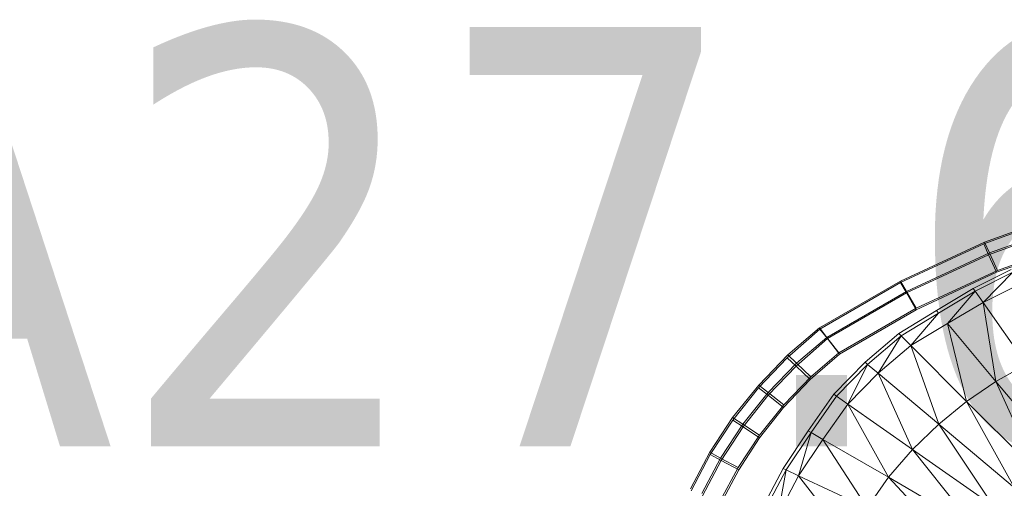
# Model space of a CAD drawing. Header units: metres. Extents: x 391.1 to 427.5, y 12.8 to 28.4.
# Tile 108 of 218: x 406.224 to 406.577, y 26.524 to 26.692. Entities that reach past the tile are written whole.
import ezdxf

# ---------------------------------------------------------------- set-up
doc = ezdxf.new("R2010")
doc.units = ezdxf.units.M
doc.layers.add('A-DETL-____-MBND', color=7, linetype='Continuous', lineweight=18)
doc.layers.add('E-LITE-EQPM-IDEN', color=7, linetype='Continuous', lineweight=30)
doc.styles.add('Tahoma_4', font='tahoma.ttf', dxfattribs={"height": 0.15})

# ---------------------------------------------------------------- blocks, each defined once
blk = doc.blocks.new('Family - Inodor PA-152140-03_ENLLUMENAT_P0A')
at = {"layer": 'A-DETL-____-MBND', "color": 253, "true_color": 0xaaaaaa}
for p, q in [((0.15186, 0.3706), (0.12055, 0.35938)), ((0.15186, 0.3706), (0.12055, 0.35938)), ((0.12022, 0.35872), (0.15122, 0.3699)), ((0.12022, 0.35872), (0.15122, 0.3699)), ((0.12198, 0.35484), (0.15261, 0.36588)), ((0.12198, 0.35484), (0.15261, 0.36588)), ((0.15326, 0.36659), (0.12232, 0.3555)), ((0.15326, 0.36659), (0.12232, 0.3555)), ((0.15553, 0.36009), (0.12517, 0.34921)), ((0.15553, 0.36009), (0.12517, 0.34921)), ((0.12055, 0.35938), (0.09041, 0.34544)), ((0.12055, 0.35938), (0.09041, 0.34544)), ((0.09042, 0.34489), (0.12022, 0.35872)), ((0.09042, 0.34489), (0.12022, 0.35872)), ((0.12022, 0.35872), (0.12198, 0.35484)), ((0.12198, 0.35484), (0.12022, 0.35872)), ((0.12055, 0.35938), (0.12232, 0.3555)), ((0.12232, 0.3555), (0.12055, 0.35938)), ((0.15485, 0.35938), (0.12484, 0.34856)), ((0.15485, 0.35938), (0.12484, 0.34856)), ((0.12484, 0.34856), (0.15485, 0.35938)), ((0.15485, 0.35938), (0.12484, 0.34856)), ((0.12232, 0.3555), (0.09254, 0.34172)), ((0.12232, 0.3555), (0.09254, 0.34172)), ((0.09255, 0.34118), (0.12198, 0.35484)), ((0.09255, 0.34118), (0.12198, 0.35484)), ((0.12198, 0.35484), (0.12484, 0.34856)), ((0.12484, 0.34856), (0.12198, 0.35484)), ((0.12232, 0.3555), (0.12517, 0.34921)), ((0.12517, 0.34921), (0.12232, 0.3555)), ((0.12517, 0.34921), (0.09599, 0.33571)), ((0.12517, 0.34921), (0.09599, 0.33571)), ((0.11646, 0.34281), (0.1301, 0.3496)), ((0.12484, 0.34856), (0.09601, 0.33517)), ((0.12484, 0.34856), (0.09601, 0.33517)), ((0.09601, 0.33517), (0.12484, 0.34856)), ((0.12484, 0.34856), (0.09601, 0.33517)), ((0.13069, 0.34858), (0.11714, 0.34184)), ((0.11998, 0.33779), (0.13069, 0.34858)), ((0.09041, 0.34544), (0.06135, 0.32867)), ((0.09041, 0.34544), (0.06135, 0.32867)), ((0.06155, 0.32822), (0.09042, 0.34489)), ((0.06155, 0.32822), (0.09042, 0.34489)), ((0.09041, 0.34544), (0.09254, 0.34172)), ((0.09254, 0.34172), (0.09041, 0.34544)), ((0.09042, 0.34489), (0.09255, 0.34118)), ((0.09255, 0.34118), (0.09042, 0.34489)), ((0.10326, 0.33489), (0.11646, 0.34281)), ((0.11714, 0.34184), (0.11646, 0.34281)), ((0.13316, 0.34429), (0.11998, 0.33779)), ((0.09254, 0.34172), (0.06401, 0.32527)), ((0.09254, 0.34172), (0.06401, 0.32527)), ((0.06423, 0.32483), (0.09255, 0.34118)), ((0.06423, 0.32483), (0.09255, 0.34118)), ((0.09254, 0.34172), (0.09599, 0.33571)), ((0.09599, 0.33571), (0.09254, 0.34172)), ((0.09255, 0.34118), (0.09601, 0.33517)), ((0.09601, 0.33517), (0.09255, 0.34118)), ((0.11714, 0.34184), (0.10402, 0.33399)), ((0.1072, 0.3302), (0.11714, 0.34184)), ((0.11998, 0.33779), (0.11714, 0.34184)), ((0.09599, 0.33571), (0.06832, 0.31975)), ((0.09599, 0.33571), (0.06832, 0.31975)), ((0.09601, 0.33517), (0.06857, 0.31933)), ((0.09601, 0.33517), (0.06857, 0.31933)), ((0.06857, 0.31933), (0.09601, 0.33517)), ((0.09601, 0.33517), (0.06857, 0.31933)), ((0.11998, 0.33779), (0.1072, 0.3302)), ((0.13551, 0.31561), (0.11998, 0.33779)), ((0.11998, 0.33779), (0.12462, 0.30944)), ((0.08977, 0.32667), (0.10326, 0.33489)), ((0.10402, 0.33399), (0.0906, 0.32583)), ((0.0941, 0.32233), (0.10402, 0.33399)), ((0.10402, 0.33399), (0.10326, 0.33489)), ((0.04983, 0.318), (0.06155, 0.32822)), ((0.04983, 0.318), (0.06155, 0.32822)), ((0.06135, 0.32867), (0.05007, 0.31904)), ((0.06135, 0.32867), (0.05007, 0.31904)), ((0.06135, 0.32867), (0.06401, 0.32527)), ((0.06401, 0.32527), (0.06135, 0.32867)), ((0.06155, 0.32822), (0.06423, 0.32483)), ((0.06423, 0.32483), (0.06155, 0.32822)), ((0.1072, 0.3302), (0.0941, 0.32233)), ((0.12462, 0.30944), (0.1072, 0.3302)), ((0.1072, 0.3302), (0.11411, 0.30232)), ((0.05299, 0.31502), (0.06423, 0.32483)), ((0.05299, 0.31502), (0.06423, 0.32483)), ((0.06401, 0.32527), (0.0532, 0.31603)), ((0.06401, 0.32527), (0.0532, 0.31603)), ((0.06401, 0.32527), (0.06832, 0.31975)), ((0.06832, 0.31975), (0.06401, 0.32527)), ((0.06423, 0.32483), (0.06857, 0.31933)), ((0.06857, 0.31933), (0.06423, 0.32483)), ((0.07772, 0.31638), (0.08977, 0.32667)), ((0.0906, 0.32583), (0.07863, 0.31562)), ((0.08242, 0.31244), (0.0906, 0.32583)), ((0.0906, 0.32583), (0.08977, 0.32667)), ((0.0941, 0.32233), (0.0906, 0.32583)), ((0.0941, 0.32233), (0.08242, 0.31244)), ((0.11411, 0.30232), (0.0941, 0.32233)), ((0.0941, 0.32233), (0.1041, 0.29424)), ((0.03955, 0.30725), (0.04983, 0.318)), ((0.03955, 0.30725), (0.04983, 0.318)), ((0.05007, 0.31904), (0.03963, 0.30823)), ((0.05007, 0.31904), (0.03963, 0.30823)), ((0.04983, 0.318), (0.05299, 0.31502)), ((0.05299, 0.31502), (0.04983, 0.318)), ((0.05007, 0.31904), (0.0532, 0.31603)), ((0.0532, 0.31603), (0.05007, 0.31904)), ((0.06857, 0.31933), (0.05809, 0.31019)), ((0.06857, 0.31933), (0.05809, 0.31019)), ((0.05809, 0.31019), (0.06857, 0.31933)), ((0.06857, 0.31933), (0.05809, 0.31019)), ((0.06832, 0.31975), (0.05827, 0.31117)), ((0.06832, 0.31975), (0.05827, 0.31117)), ((0.04298, 0.30455), (0.05299, 0.31502)), ((0.04298, 0.30455), (0.05299, 0.31502)), ((0.0532, 0.31603), (0.04304, 0.30551)), ((0.0532, 0.31603), (0.04304, 0.30551)), ((0.05299, 0.31502), (0.05809, 0.31019)), ((0.05809, 0.31019), (0.05299, 0.31502)), ((0.0532, 0.31603), (0.05827, 0.31117)), ((0.05827, 0.31117), (0.0532, 0.31603)), ((0.06652, 0.30494), (0.07772, 0.31638)), ((0.07863, 0.31562), (0.06749, 0.30427)), ((0.07154, 0.30143), (0.07863, 0.31562)), ((0.07863, 0.31562), (0.07772, 0.31638)), ((0.08242, 0.31244), (0.07863, 0.31562)), ((0.13551, 0.31561), (0.12462, 0.30944)), ((0.05827, 0.31117), (0.04857, 0.30112)), ((0.05827, 0.31117), (0.04857, 0.30112)), ((0.08242, 0.31244), (0.07154, 0.30143)), ((0.1041, 0.29424), (0.08242, 0.31244)), ((0.08242, 0.31244), (0.09472, 0.2852)), ((0.03963, 0.30823), (0.03028, 0.29658)), ((0.03963, 0.30823), (0.03028, 0.29658)), ((0.03034, 0.29566), (0.03955, 0.30725)), ((0.03034, 0.29566), (0.03955, 0.30725)), ((0.03955, 0.30725), (0.04298, 0.30455)), ((0.04298, 0.30455), (0.03955, 0.30725)), ((0.03963, 0.30823), (0.04304, 0.30551)), ((0.04304, 0.30551), (0.03963, 0.30823)), ((0.05809, 0.31019), (0.04853, 0.30018)), ((0.05809, 0.31019), (0.04853, 0.30018)), ((0.04853, 0.30018), (0.05809, 0.31019)), ((0.05809, 0.31019), (0.04853, 0.30018)), ((0.12462, 0.30944), (0.11411, 0.30232)), ((0.14737, 0.28232), (0.12462, 0.30944)), ((0.12462, 0.30944), (0.13916, 0.27727)), ((0.04304, 0.30551), (0.03394, 0.29417)), ((0.04304, 0.30551), (0.03394, 0.29417)), ((0.03401, 0.29326), (0.04298, 0.30455)), ((0.03401, 0.29326), (0.04298, 0.30455)), ((0.04298, 0.30455), (0.04853, 0.30018)), ((0.04853, 0.30018), (0.04298, 0.30455)), ((0.04304, 0.30551), (0.04857, 0.30112)), ((0.04857, 0.30112), (0.04304, 0.30551)), ((0.05734, 0.29181), (0.06652, 0.30494)), ((0.06749, 0.30427), (0.05837, 0.29122)), ((0.06749, 0.30427), (0.06652, 0.30494)), ((0.07154, 0.30143), (0.06749, 0.30427)), ((0.04857, 0.30112), (0.03987, 0.29028)), ((0.04857, 0.30112), (0.03987, 0.29028)), ((0.04853, 0.30018), (0.03995, 0.28939)), ((0.04853, 0.30018), (0.03995, 0.28939)), ((0.03995, 0.28939), (0.04853, 0.30018)), ((0.04853, 0.30018), (0.03995, 0.28939)), ((0.07154, 0.30143), (0.06265, 0.28875)), ((0.09472, 0.2852), (0.07154, 0.30143)), ((0.07154, 0.30143), (0.0861, 0.27521)), ((0.11411, 0.30232), (0.1041, 0.29424)), ((0.13916, 0.27727), (0.11411, 0.30232)), ((0.11411, 0.30232), (0.13124, 0.27147)), ((0.03028, 0.29658), (0.0221, 0.28418)), ((0.03028, 0.29658), (0.0221, 0.28418)), ((0.03028, 0.29658), (0.03394, 0.29417)), ((0.03394, 0.29417), (0.03028, 0.29658)), ((0.02228, 0.28332), (0.03034, 0.29566)), ((0.02228, 0.28332), (0.03034, 0.29566)), ((0.03394, 0.29417), (0.02597, 0.28209)), ((0.03394, 0.29417), (0.02597, 0.28209)), ((0.02616, 0.28125), (0.03401, 0.29326)), ((0.02616, 0.28125), (0.03401, 0.29326)), ((0.03034, 0.29566), (0.03401, 0.29326)), ((0.03401, 0.29326), (0.03034, 0.29566)), ((0.03394, 0.29417), (0.03987, 0.29028)), ((0.03987, 0.29028), (0.03394, 0.29417)), ((0.03401, 0.29326), (0.03995, 0.28939)), ((0.03995, 0.28939), (0.03401, 0.29326)), ((0.1041, 0.29424), (0.09472, 0.2852)), ((0.13124, 0.27147), (0.1041, 0.29424)), ((0.1041, 0.29424), (0.12373, 0.26489)), ((0.03987, 0.29028), (0.03224, 0.27872)), ((0.03987, 0.29028), (0.03224, 0.27872)), ((0.03995, 0.28939), (0.03245, 0.27791)), ((0.03995, 0.28939), (0.03245, 0.27791)), ((0.03245, 0.27791), (0.03995, 0.28939)), ((0.03995, 0.28939), (0.03245, 0.27791)), ((0.04836, 0.27833), (0.05734, 0.29181)), ((0.05837, 0.29122), (0.04943, 0.27783)), ((0.05392, 0.27574), (0.05837, 0.29122)), ((0.05837, 0.29122), (0.05734, 0.29181)), ((0.06265, 0.28875), (0.05837, 0.29122)), ((0.06265, 0.28875), (0.05392, 0.27574)), ((0.0861, 0.27521), (0.06265, 0.28875)), ((0.06265, 0.28875), (0.07843, 0.26431)), ((0.0221, 0.28418), (0.01513, 0.27111)), ((0.0221, 0.28418), (0.01513, 0.27111)), ((0.01542, 0.27034), (0.02228, 0.28332)), ((0.01542, 0.27034), (0.02228, 0.28332)), ((0.0221, 0.28418), (0.02597, 0.28209)), ((0.02597, 0.28209), (0.0221, 0.28418)), ((0.02228, 0.28332), (0.02616, 0.28125)), ((0.02616, 0.28125), (0.02228, 0.28332)), ((0.09472, 0.2852), (0.0861, 0.27521)), ((0.12373, 0.26489), (0.09472, 0.2852)), ((0.09472, 0.2852), (0.11674, 0.25752)), ((0.02597, 0.28209), (0.01919, 0.26938)), ((0.02597, 0.28209), (0.01919, 0.26938)), ((0.01948, 0.26861), (0.02616, 0.28125)), ((0.01948, 0.26861), (0.02616, 0.28125)), ((0.03224, 0.27872), (0.02575, 0.26656)), ((0.03224, 0.27872), (0.02575, 0.26656)), ((0.02597, 0.28209), (0.03224, 0.27872)), ((0.03224, 0.27872), (0.02597, 0.28209)), ((0.02616, 0.28125), (0.03245, 0.27791)), ((0.03245, 0.27791), (0.02616, 0.28125)), ((0.03245, 0.27791), (0.02606, 0.26582)), ((0.03245, 0.27791), (0.02606, 0.26582)), ((0.02606, 0.26582), (0.03245, 0.27791)), ((0.03245, 0.27791), (0.02606, 0.26582)), ((0.04072, 0.2639), (0.04836, 0.27833)), ((0.04943, 0.27783), (0.04183, 0.2635)), ((0.04648, 0.2618), (0.04943, 0.27783)), ((0.05392, 0.27574), (0.04648, 0.2618)), ((0.04943, 0.27783), (0.04836, 0.27833)), ((0.05392, 0.27574), (0.04943, 0.27783)), ((0.07843, 0.26431), (0.05392, 0.27574)), ((0.07185, 0.25257), (0.05392, 0.27574)), ((0.0861, 0.27521), (0.07843, 0.26431)), ((0.11674, 0.25752), (0.0861, 0.27521)), ((0.0861, 0.27521), (0.11043, 0.24938))]:
    blk.add_line(p, q, dxfattribs=at)
blk = doc.blocks.new('LONDR55-XX_ZZ-ARQ-CAA-M3D-Londres55_ifc-1-03_ENLLUMENAT_P0A')
at = {"layer": 'A-DETL-____-MBND', "color": 253, "lineweight": 18, "true_color": 0xaaaaaa}
blk.add_blockref('Family - Inodor PA-152140-03_ENLLUMENAT_P0A', (406.44946, 26.25274), dxfattribs=at)

msp = doc.modelspace()

# ---------------------------------------------------------------- block references
at = {"lineweight": 5}
msp.add_blockref('LONDR55-XX_ZZ-ARQ-CAA-M3D-Londres55_ifc-1-03_ENLLUMENAT_P0A', (0, 0), dxfattribs=at)

# ---------------------------------------------------------------- texts
at = {"layer": 'E-LITE-EQPM-IDEN', "insert": (406.03877, 26.68902), "char_height": 0.15, "width": 0.7375525, "attachment_point": 1, "style": 'Tahoma_4'}
msp.add_mtext('LA27.6', dxfattribs=at)

doc.saveas('drawing.dxf')
